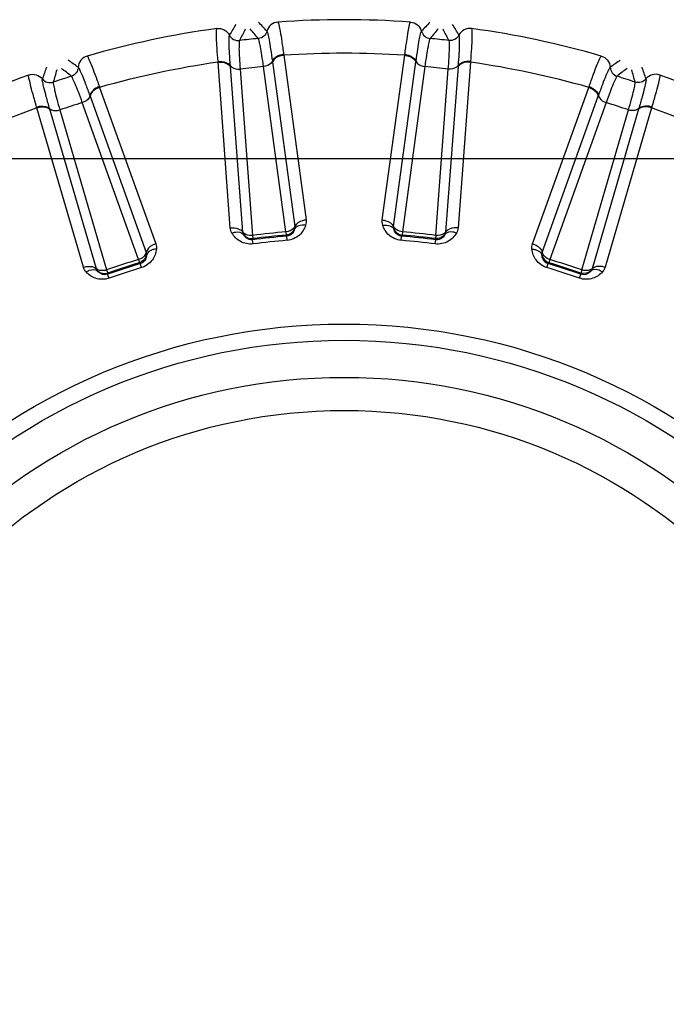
# Model space of a CAD drawing. Header units: millimetres. Extents: x 0 to 4000, y 0 to 3000.
# Tile 74 of 119: x 1437 to 1450, y 1675 to 1695. Entities that reach past the tile are written whole.
import ezdxf

# ---------------------------------------------------------------- set-up
doc = ezdxf.new("R2010")
doc.units = ezdxf.units.MM
doc.header["$LTSCALE"] = 219.99956
doc.layers.get('0').update_dxf_attribs({"linetype": 'CONTINUOUS'})
doc.layers.add('SUPERFICI', color=7, linetype='CONTINUOUS')

msp = doc.modelspace()

# ---------------------------------------------------------------- linework, layer by layer
at = {"color": 9, "linetype": 'CONTINUOUS'}
for p, q in [((1442.018, 1693.892), (1442.02, 1693.877)), ((1442.02, 1693.877), (1442.476, 1690.534)), ((1444.022, 1690.534), (1444.478, 1693.877)), ((1444.478, 1693.877), (1444.48, 1693.892)), ((1440.688, 1693.737), (1440.687, 1693.752)), ((1440.937, 1690.373), (1440.688, 1693.737)), ((1440.939, 1693.651), (1440.938, 1693.665)), ((1441.189, 1690.289), (1440.939, 1693.651)), ((1441.791, 1693.754), (1441.793, 1693.741)), ((1441.793, 1693.741), (1442.247, 1690.4)), ((1444.251, 1690.4), (1444.705, 1693.741)), ((1444.705, 1693.741), (1444.707, 1693.754)), ((1445.559, 1693.651), (1445.308, 1690.289)), ((1445.56, 1693.665), (1445.559, 1693.651)), ((1445.809, 1693.737), (1445.561, 1690.373)), ((1445.811, 1693.752), (1445.809, 1693.737)), ((1438.279, 1693.24), (1438.284, 1693.226)), ((1438.284, 1693.226), (1439.425, 1690.051)), ((1447.072, 1690.051), (1448.213, 1693.226)), ((1448.213, 1693.226), (1448.218, 1693.24)), ((1438.086, 1693.059), (1438.09, 1693.046)), ((1438.09, 1693.046), (1439.229, 1689.872)), ((1447.269, 1689.872), (1448.407, 1693.046)), ((1448.407, 1693.046), (1448.412, 1693.059)), ((1437.011, 1692.812), (1437.006, 1692.827)), ((1437.954, 1689.573), (1437.011, 1692.812)), ((1437.274, 1692.781), (1437.27, 1692.793)), ((1438.218, 1689.544), (1437.274, 1692.781)), ((1449.224, 1692.781), (1448.28, 1689.544)), ((1449.487, 1692.812), (1448.544, 1689.573)), ((1449.228, 1692.793), (1449.224, 1692.781)), ((1449.491, 1692.827), (1449.487, 1692.812)), ((1442.084, 1690.204), (1442.073, 1690.225)), ((1442.09, 1690.12), (1442.084, 1690.204)), ((1444.407, 1690.12), (1444.414, 1690.204)), ((1444.425, 1690.225), (1444.414, 1690.204)), ((1441.396, 1690.154), (1441.39, 1690.131)), ((1441.401, 1690.048), (1441.39, 1690.131)), ((1445.097, 1690.048), (1445.108, 1690.131)), ((1445.108, 1690.131), (1445.102, 1690.154)), ((1439.11, 1689.647), (1439.095, 1689.665)), ((1439.134, 1689.566), (1439.11, 1689.647)), ((1447.363, 1689.566), (1447.388, 1689.647)), ((1447.403, 1689.665), (1447.388, 1689.647)), ((1438.448, 1689.455), (1438.447, 1689.431)), ((1438.475, 1689.352), (1438.447, 1689.431)), ((1448.023, 1689.352), (1448.051, 1689.431)), ((1448.051, 1689.431), (1448.05, 1689.455))]:
    msp.add_line(p, q, dxfattribs=at)
at = {"color": 7, "linetype": 'CONTINUOUS'}
msp.add_line((1317.125, 1691.78), (1648.973, 1691.78), dxfattribs=at)
at = {"color": 9, "linetype": 'CONTINUOUS'}
for radius in [12.641, 12.312, 11.559, 10.887]:
    msp.add_circle((1443.249, 1675.78), radius, dxfattribs=at)
for centre, radius, start, end in [((1443.249, 1675.78), 18.819, 85.9001, 94.0999), ((1443.249, 1675.78), 18.819, 97.9001, 106.0999), ((1475.453, 1673.938), 40.082, 149.1335, 149.4924), ((1530.898, 1646.994), 101.42, 152.13032, 152.27578), ((1363.5, 1629.4), 101.42, 39.72407, 39.86953), ((1412.132, 1667.282), 40.082, 42.5075, 42.8665), ((1474.366, 1667.282), 40.082, 137.1335, 137.4924), ((1522.998, 1629.4), 101.42, 140.13032, 140.27578), ((1355.599, 1646.994), 101.42, 27.72407, 27.86953), ((1411.045, 1673.938), 40.082, 30.5075, 30.8665), ((1443.249, 1675.78), 18.819, 73.9001, 82.0999), ((1414.579, 1660.999), 40.082, 54.5075, 54.8665), ((1443.249, 1675.78), 18.138, 86.1157, 93.8843), ((1471.919, 1660.998), 40.082, 125.1335, 125.4924), ((1475.132, 1680.673), 40.082, 161.1335, 161.4924), ((1534.968, 1665.846), 101.42, 164.13032, 164.27578), ((1374.885, 1613.833), 101.42, 51.72407, 51.86953), ((1443.249, 1675.78), 18.138, 98.1157, 105.8843), ((1443.249, 1675.78), 18.138, 74.1157, 81.8843), ((1511.612, 1613.833), 101.42, 128.13032, 128.27578), ((1351.53, 1665.847), 101.42, 15.72407, 15.86953), ((1411.366, 1680.673), 40.082, 18.5075, 18.8665), ((1443.249, 1675.78), 18.819, 109.9001, 118.0999), ((1443.249, 1675.78), 18.819, 61.9001, 70.0999), ((1443.249, 1675.78), 18.138, 110.1157, 117.8843), ((1443.249, 1675.78), 18.138, 62.1157, 69.8843), ((1443.249, 1675.78), 19.409, 195.7002, 56.059), ((1443.249, 1675.78), 14.471, 94.6186, 97.3814), ((1443.249, 1675.78), 14.471, 82.6186, 85.3814), ((1443.249, 1675.78), 14.387, 94.6186, 97.3814), ((1443.249, 1675.78), 14.387, 82.6186, 85.3814), ((1443.249, 1675.78), 14.471, 106.6186, 109.3814), ((1443.249, 1675.78), 14.387, 106.6186, 109.3814), ((1443.249, 1675.78), 14.387, 70.6186, 73.3814), ((1443.249, 1675.78), 14.471, 70.6186, 73.3814)]:
    msp.add_arc(centre, radius, start, end, dxfattribs=at)
for points, knots in [([(1440.687, 1693.752), (1440.68, 1693.842), (1440.67, 1693.999), (1440.655, 1694.205), (1440.658, 1694.334), (1440.652, 1694.404), (1440.662, 1694.421)], [0, 0, 0, 0, 0.402561, 0.71061, 0.912105, 1, 1, 1, 1]), ([(1440.662, 1694.421), (1440.713, 1694.428), (1440.821, 1694.409), (1440.897, 1694.331), (1440.92, 1694.285)], [0, 0, 0, 0, 0.499997, 1, 1, 1, 1]), ([(1441.68, 1694.365), (1441.669, 1694.326), (1441.624, 1694.253), (1441.545, 1694.22), (1441.505, 1694.217)], [0, 0, 0, 0, 0.499996, 1, 1, 1, 1]), ([(1441.903, 1694.551), (1441.853, 1694.547), (1441.751, 1694.507), (1441.693, 1694.414), (1441.68, 1694.365)], [0, 0, 0, 0, 0.499997, 1, 1, 1, 1]), ([(1441.68, 1694.365), (1441.692, 1694.351), (1441.701, 1694.287), (1441.73, 1694.17), (1441.758, 1693.981), (1441.78, 1693.837), (1441.791, 1693.754)], [0, 0, 0, 0, 0.089549, 0.291503, 0.598947, 1, 1, 1, 1]), ([(1441.903, 1694.551), (1441.917, 1694.537), (1441.925, 1694.467), (1441.956, 1694.342), (1441.984, 1694.138), (1442.006, 1693.981), (1442.018, 1693.892)], [0, 0, 0, 0, 0.087839, 0.289256, 0.597274, 1, 1, 1, 1]), ([(1444.48, 1693.892), (1444.491, 1693.981), (1444.514, 1694.137), (1444.542, 1694.341), (1444.573, 1694.467), (1444.581, 1694.537), (1444.594, 1694.551)], [0, 0, 0, 0, 0.402561, 0.71061, 0.912105, 1, 1, 1, 1]), ([(1444.594, 1694.551), (1444.645, 1694.547), (1444.747, 1694.507), (1444.805, 1694.414), (1444.818, 1694.365)], [0, 0, 0, 0, 0.499997, 1, 1, 1, 1]), ([(1444.707, 1693.754), (1444.718, 1693.837), (1444.74, 1693.981), (1444.767, 1694.17), (1444.796, 1694.287), (1444.806, 1694.351), (1444.818, 1694.365)], [0, 0, 0, 0, 0.40089, 0.708362, 0.910393, 1, 1, 1, 1]), ([(1444.818, 1694.365), (1444.828, 1694.326), (1444.874, 1694.253), (1444.953, 1694.22), (1444.993, 1694.217)], [0, 0, 0, 0, 0.499996, 1, 1, 1, 1]), ([(1445.835, 1694.421), (1445.785, 1694.428), (1445.677, 1694.409), (1445.601, 1694.331), (1445.578, 1694.285)], [0, 0, 0, 0, 0.499997, 1, 1, 1, 1]), ([(1445.835, 1694.421), (1445.845, 1694.404), (1445.839, 1694.334), (1445.843, 1694.205), (1445.828, 1693.999), (1445.818, 1693.842), (1445.811, 1693.752)], [0, 0, 0, 0, 0.087839, 0.289256, 0.597274, 1, 1, 1, 1]), ([(1440.938, 1693.665), (1440.932, 1693.748), (1440.923, 1693.894), (1440.911, 1694.084), (1440.915, 1694.204), (1440.91, 1694.269), (1440.92, 1694.285)], [0, 0, 0, 0, 0.40089, 0.708362, 0.910393, 1, 1, 1, 1]), ([(1440.92, 1694.285), (1440.938, 1694.249), (1440.997, 1694.188), (1441.082, 1694.172), (1441.121, 1694.176)], [0, 0, 0, 0, 0.499996, 1, 1, 1, 1]), ([(1445.578, 1694.285), (1445.56, 1694.249), (1445.5, 1694.188), (1445.416, 1694.172), (1445.376, 1694.176)], [0, 0, 0, 0, 0.499996, 1, 1, 1, 1]), ([(1445.578, 1694.285), (1445.587, 1694.269), (1445.583, 1694.204), (1445.587, 1694.084), (1445.575, 1693.894), (1445.566, 1693.748), (1445.56, 1693.665)], [0, 0, 0, 0, 0.089549, 0.291503, 0.598947, 1, 1, 1, 1]), ([(1438.03, 1693.861), (1437.981, 1693.847), (1437.89, 1693.786), (1437.852, 1693.683), (1437.85, 1693.633)], [0, 0, 0, 0, 0.499997, 1, 1, 1, 1]), ([(1438.03, 1693.861), (1438.046, 1693.85), (1438.069, 1693.784), (1438.125, 1693.667), (1438.195, 1693.473), (1438.249, 1693.325), (1438.279, 1693.24)], [0, 0, 0, 0, 0.087839, 0.289256, 0.597274, 1, 1, 1, 1]), ([(1442.018, 1693.892), (1441.993, 1693.889), (1441.905, 1693.871), (1441.816, 1693.814), (1441.791, 1693.754)], [0, 0, 0, 0, 0.283026, 1, 1, 1, 1]), ([(1442.02, 1693.877), (1441.995, 1693.874), (1441.907, 1693.856), (1441.818, 1693.801), (1441.793, 1693.741)], [0, 0, 0, 0, 0.283838, 1, 1, 1, 1]), ([(1444.478, 1693.877), (1444.503, 1693.874), (1444.59, 1693.856), (1444.679, 1693.801), (1444.705, 1693.741)], [0, 0, 0, 0, 0.283838, 1, 1, 1, 1]), ([(1444.48, 1693.892), (1444.505, 1693.889), (1444.593, 1693.871), (1444.681, 1693.814), (1444.707, 1693.754)], [0, 0, 0, 0, 0.283026, 1, 1, 1, 1]), ([(1448.218, 1693.24), (1448.248, 1693.325), (1448.303, 1693.473), (1448.373, 1693.667), (1448.429, 1693.784), (1448.452, 1693.85), (1448.468, 1693.861)], [0, 0, 0, 0, 0.402561, 0.71061, 0.912105, 1, 1, 1, 1]), ([(1448.468, 1693.861), (1448.517, 1693.847), (1448.608, 1693.786), (1448.645, 1693.683), (1448.648, 1693.633)], [0, 0, 0, 0, 0.499997, 1, 1, 1, 1]), ([(1437.85, 1693.633), (1437.848, 1693.593), (1437.819, 1693.512), (1437.748, 1693.463), (1437.71, 1693.451)], [0, 0, 0, 0, 0.499996, 1, 1, 1, 1]), ([(1437.85, 1693.633), (1437.865, 1693.622), (1437.887, 1693.561), (1437.94, 1693.452), (1438.006, 1693.274), (1438.057, 1693.137), (1438.086, 1693.059)], [0, 0, 0, 0, 0.089549, 0.291503, 0.598947, 1, 1, 1, 1]), ([(1440.687, 1693.752), (1440.712, 1693.755), (1440.802, 1693.755), (1440.901, 1693.718), (1440.938, 1693.665)], [0, 0, 0, 0, 0.283026, 1, 1, 1, 1]), ([(1440.688, 1693.737), (1440.714, 1693.74), (1440.803, 1693.74), (1440.902, 1693.704), (1440.939, 1693.651)], [0, 0, 0, 0, 0.283838, 1, 1, 1, 1]), ([(1440.938, 1693.665), (1440.947, 1693.652), (1441, 1693.603), (1441.079, 1693.591), (1441.135, 1693.596)], [0, 0, 0, 0, 0.215937, 1, 1, 1, 1]), ([(1441.791, 1693.754), (1441.785, 1693.74), (1441.743, 1693.681), (1441.668, 1693.653), (1441.612, 1693.646)], [0, 0, 0, 0, 0.215937, 1, 1, 1, 1]), ([(1444.707, 1693.754), (1444.713, 1693.74), (1444.755, 1693.681), (1444.83, 1693.653), (1444.886, 1693.646)], [0, 0, 0, 0, 0.215937, 1, 1, 1, 1]), ([(1445.56, 1693.665), (1445.551, 1693.652), (1445.497, 1693.603), (1445.418, 1693.591), (1445.362, 1693.596)], [0, 0, 0, 0, 0.215937, 1, 1, 1, 1]), ([(1445.809, 1693.737), (1445.784, 1693.74), (1445.695, 1693.74), (1445.596, 1693.704), (1445.559, 1693.651)], [0, 0, 0, 0, 0.283838, 1, 1, 1, 1]), ([(1445.811, 1693.752), (1445.785, 1693.755), (1445.696, 1693.755), (1445.597, 1693.718), (1445.56, 1693.665)], [0, 0, 0, 0, 0.283026, 1, 1, 1, 1]), ([(1448.412, 1693.059), (1448.44, 1693.137), (1448.491, 1693.274), (1448.558, 1693.452), (1448.61, 1693.561), (1448.633, 1693.622), (1448.648, 1693.633)], [0, 0, 0, 0, 0.40089, 0.708362, 0.910393, 1, 1, 1, 1]), ([(1448.648, 1693.633), (1448.65, 1693.593), (1448.679, 1693.512), (1448.749, 1693.463), (1448.788, 1693.451)], [0, 0, 0, 0, 0.499996, 1, 1, 1, 1]), ([(1437.006, 1692.827), (1436.981, 1692.913), (1436.938, 1693.065), (1436.881, 1693.263), (1436.857, 1693.39), (1436.837, 1693.457), (1436.843, 1693.475)], [0, 0, 0, 0, 0.402561, 0.71061, 0.912106, 1, 1, 1, 1]), ([(1436.843, 1693.475), (1436.891, 1693.493), (1437.001, 1693.497), (1437.091, 1693.436), (1437.123, 1693.397)], [0, 0, 0, 0, 0.499997, 1, 1, 1, 1]), ([(1437.27, 1692.793), (1437.247, 1692.873), (1437.208, 1693.014), (1437.156, 1693.198), (1437.135, 1693.316), (1437.117, 1693.379), (1437.123, 1693.397)], [0, 0, 0, 0, 0.40089, 0.708362, 0.910393, 1, 1, 1, 1]), ([(1437.123, 1693.397), (1437.148, 1693.365), (1437.219, 1693.317), (1437.305, 1693.319), (1437.343, 1693.332)], [0, 0, 0, 0, 0.499996, 1, 1, 1, 1]), ([(1449.374, 1693.397), (1449.349, 1693.365), (1449.278, 1693.317), (1449.193, 1693.319), (1449.155, 1693.332)], [0, 0, 0, 0, 0.499996, 1, 1, 1, 1]), ([(1449.374, 1693.397), (1449.38, 1693.379), (1449.363, 1693.317), (1449.341, 1693.198), (1449.29, 1693.014), (1449.251, 1692.873), (1449.228, 1692.793)], [0, 0, 0, 0, 0.089549, 0.291503, 0.598947, 1, 1, 1, 1]), ([(1449.654, 1693.475), (1449.607, 1693.493), (1449.497, 1693.497), (1449.406, 1693.436), (1449.374, 1693.397)], [0, 0, 0, 0, 0.499997, 1, 1, 1, 1]), ([(1449.654, 1693.475), (1449.661, 1693.457), (1449.64, 1693.39), (1449.617, 1693.263), (1449.56, 1693.065), (1449.517, 1692.913), (1449.491, 1692.827)], [0, 0, 0, 0, 0.087839, 0.289256, 0.597274, 1, 1, 1, 1]), ([(1438.279, 1693.24), (1438.255, 1693.232), (1438.173, 1693.196), (1438.098, 1693.122), (1438.086, 1693.059)], [0, 0, 0, 0, 0.283026, 1, 1, 1, 1]), ([(1438.284, 1693.226), (1438.26, 1693.218), (1438.178, 1693.183), (1438.103, 1693.109), (1438.09, 1693.046)], [0, 0, 0, 0, 0.283838, 1, 1, 1, 1]), ([(1448.213, 1693.226), (1448.238, 1693.218), (1448.319, 1693.183), (1448.395, 1693.109), (1448.407, 1693.046)], [0, 0, 0, 0, 0.283838, 1, 1, 1, 1]), ([(1448.218, 1693.24), (1448.243, 1693.232), (1448.324, 1693.196), (1448.4, 1693.122), (1448.412, 1693.059)], [0, 0, 0, 0, 0.283026, 1, 1, 1, 1]), ([(1438.086, 1693.059), (1438.083, 1693.043), (1438.054, 1692.976), (1437.986, 1692.933), (1437.933, 1692.915)], [0, 0, 0, 0, 0.215937, 1, 1, 1, 1]), ([(1448.412, 1693.059), (1448.415, 1693.043), (1448.444, 1692.976), (1448.511, 1692.933), (1448.564, 1692.915)], [0, 0, 0, 0, 0.215937, 1, 1, 1, 1]), ([(1437.006, 1692.827), (1437.031, 1692.835), (1437.118, 1692.854), (1437.223, 1692.838), (1437.27, 1692.793)], [0, 0, 0, 0, 0.283026, 1, 1, 1, 1]), ([(1437.011, 1692.812), (1437.035, 1692.82), (1437.122, 1692.839), (1437.226, 1692.824), (1437.274, 1692.781)], [0, 0, 0, 0, 0.283838, 1, 1, 1, 1]), ([(1437.27, 1692.793), (1437.281, 1692.783), (1437.344, 1692.746), (1437.424, 1692.751), (1437.477, 1692.767)], [0, 0, 0, 0, 0.215937, 1, 1, 1, 1]), ([(1449.228, 1692.793), (1449.216, 1692.783), (1449.154, 1692.746), (1449.074, 1692.751), (1449.02, 1692.767)], [0, 0, 0, 0, 0.215937, 1, 1, 1, 1]), ([(1449.487, 1692.812), (1449.463, 1692.82), (1449.376, 1692.839), (1449.271, 1692.824), (1449.224, 1692.781)], [0, 0, 0, 0, 0.283838, 1, 1, 1, 1]), ([(1449.491, 1692.827), (1449.467, 1692.835), (1449.38, 1692.854), (1449.275, 1692.838), (1449.228, 1692.793)], [0, 0, 0, 0, 0.283026, 1, 1, 1, 1]), ([(1440.937, 1690.373), (1440.963, 1690.376), (1441.052, 1690.377), (1441.151, 1690.341), (1441.189, 1690.289)], [0, 0, 0, 0, 0.283328, 1, 1, 1, 1]), ([(1442.247, 1690.4), (1442.241, 1690.386), (1442.198, 1690.327), (1442.123, 1690.299), (1442.067, 1690.293)], [0, 0, 0, 0, 0.216192, 1, 1, 1, 1]), ([(1442.466, 1690.425), (1442.441, 1690.351), (1442.348, 1690.2), (1442.18, 1690.127), (1442.09, 1690.12)], [0, 0, 0, 0, 0.463897, 1, 1, 1, 1]), ([(1442.466, 1690.425), (1442.442, 1690.429), (1442.363, 1690.436), (1442.267, 1690.402), (1442.242, 1690.351)], [0, 0, 0, 0, 0.303467, 1, 1, 1, 1]), ([(1442.476, 1690.534), (1442.451, 1690.532), (1442.363, 1690.515), (1442.273, 1690.459), (1442.247, 1690.4)], [0, 0, 0, 0, 0.283328, 1, 1, 1, 1]), ([(1444.022, 1690.534), (1444.047, 1690.532), (1444.135, 1690.515), (1444.225, 1690.459), (1444.251, 1690.4)], [0, 0, 0, 0, 0.283328, 1, 1, 1, 1]), ([(1444.032, 1690.425), (1444.056, 1690.429), (1444.135, 1690.436), (1444.23, 1690.402), (1444.255, 1690.351)], [0, 0, 0, 0, 0.303467, 1, 1, 1, 1]), ([(1444.407, 1690.12), (1444.317, 1690.127), (1444.149, 1690.2), (1444.056, 1690.351), (1444.032, 1690.425)], [0, 0, 0, 0, 0.536345, 1, 1, 1, 1]), ([(1444.431, 1690.293), (1444.41, 1690.295), (1444.342, 1690.309), (1444.271, 1690.353), (1444.251, 1690.4)], [0, 0, 0, 0, 0.283581, 1, 1, 1, 1]), ([(1445.561, 1690.373), (1445.535, 1690.376), (1445.446, 1690.377), (1445.346, 1690.341), (1445.308, 1690.289)], [0, 0, 0, 0, 0.283328, 1, 1, 1, 1]), ([(1440.97, 1690.268), (1440.993, 1690.277), (1441.068, 1690.299), (1441.169, 1690.286), (1441.204, 1690.242)], [0, 0, 0, 0, 0.303467, 1, 1, 1, 1]), ([(1441.401, 1690.048), (1441.311, 1690.036), (1441.131, 1690.072), (1441.009, 1690.2), (1440.97, 1690.268)], [0, 0, 0, 0, 0.536012, 1, 1, 1, 1]), ([(1441.387, 1690.221), (1441.367, 1690.219), (1441.297, 1690.219), (1441.219, 1690.247), (1441.189, 1690.289)], [0, 0, 0, 0, 0.283581, 1, 1, 1, 1]), ([(1441.39, 1690.131), (1441.345, 1690.125), (1441.263, 1690.151), (1441.217, 1690.215), (1441.204, 1690.242)], [0, 0, 0, 0, 0.592482, 1, 1, 1, 1]), ([(1442.242, 1690.351), (1442.235, 1690.322), (1442.204, 1690.25), (1442.128, 1690.208), (1442.084, 1690.204)], [0, 0, 0, 0, 0.405768, 1, 1, 1, 1]), ([(1444.414, 1690.204), (1444.369, 1690.208), (1444.294, 1690.25), (1444.263, 1690.321), (1444.255, 1690.351)], [0, 0, 0, 0, 0.592632, 1, 1, 1, 1]), ([(1445.528, 1690.268), (1445.488, 1690.2), (1445.366, 1690.072), (1445.187, 1690.036), (1445.097, 1690.048)], [0, 0, 0, 0, 0.46398, 1, 1, 1, 1]), ([(1445.294, 1690.242), (1445.28, 1690.215), (1445.235, 1690.151), (1445.152, 1690.125), (1445.108, 1690.131)], [0, 0, 0, 0, 0.407089, 1, 1, 1, 1]), ([(1445.308, 1690.289), (1445.299, 1690.276), (1445.245, 1690.227), (1445.166, 1690.216), (1445.11, 1690.221)], [0, 0, 0, 0, 0.216192, 1, 1, 1, 1]), ([(1445.528, 1690.268), (1445.505, 1690.277), (1445.429, 1690.299), (1445.329, 1690.286), (1445.294, 1690.242)], [0, 0, 0, 0, 0.303467, 1, 1, 1, 1]), ([(1439.425, 1690.051), (1439.401, 1690.044), (1439.319, 1690.008), (1439.242, 1689.936), (1439.229, 1689.872)], [0, 0, 0, 0, 0.283328, 1, 1, 1, 1]), ([(1447.072, 1690.051), (1447.097, 1690.044), (1447.179, 1690.008), (1447.255, 1689.936), (1447.269, 1689.872)], [0, 0, 0, 0, 0.283328, 1, 1, 1, 1]), ([(1439.229, 1689.872), (1439.226, 1689.857), (1439.196, 1689.79), (1439.129, 1689.748), (1439.076, 1689.73)], [0, 0, 0, 0, 0.216192, 1, 1, 1, 1]), ([(1439.235, 1689.824), (1439.234, 1689.793), (1439.218, 1689.717), (1439.153, 1689.659), (1439.11, 1689.647)], [0, 0, 0, 0, 0.405768, 1, 1, 1, 1]), ([(1439.438, 1689.942), (1439.43, 1689.865), (1439.37, 1689.698), (1439.221, 1689.592), (1439.134, 1689.566)], [0, 0, 0, 0, 0.463897, 1, 1, 1, 1]), ([(1439.438, 1689.942), (1439.414, 1689.941), (1439.335, 1689.931), (1439.249, 1689.878), (1439.235, 1689.824)], [0, 0, 0, 0, 0.303467, 1, 1, 1, 1]), ([(1447.06, 1689.942), (1447.084, 1689.941), (1447.162, 1689.931), (1447.249, 1689.878), (1447.263, 1689.824)], [0, 0, 0, 0, 0.303467, 1, 1, 1, 1]), ([(1447.363, 1689.566), (1447.277, 1689.592), (1447.128, 1689.698), (1447.068, 1689.865), (1447.06, 1689.942)], [0, 0, 0, 0, 0.536345, 1, 1, 1, 1]), ([(1447.388, 1689.647), (1447.345, 1689.659), (1447.28, 1689.717), (1447.264, 1689.793), (1447.263, 1689.824)], [0, 0, 0, 0, 0.592632, 1, 1, 1, 1]), ([(1447.422, 1689.73), (1447.403, 1689.736), (1447.338, 1689.765), (1447.279, 1689.822), (1447.269, 1689.872)], [0, 0, 0, 0, 0.283581, 1, 1, 1, 1]), ([(1437.954, 1689.573), (1437.978, 1689.581), (1438.065, 1689.601), (1438.17, 1689.587), (1438.218, 1689.544)], [0, 0, 0, 0, 0.283328, 1, 1, 1, 1]), ([(1448.544, 1689.573), (1448.52, 1689.581), (1448.433, 1689.601), (1448.328, 1689.587), (1448.28, 1689.544)], [0, 0, 0, 0, 0.283328, 1, 1, 1, 1]), ([(1438.008, 1689.478), (1438.028, 1689.491), (1438.097, 1689.529), (1438.198, 1689.537), (1438.242, 1689.501)], [0, 0, 0, 0, 0.303467, 1, 1, 1, 1]), ([(1438.475, 1689.352), (1438.389, 1689.322), (1438.206, 1689.32), (1438.06, 1689.42), (1438.008, 1689.478)], [0, 0, 0, 0, 0.536345, 1, 1, 1, 1]), ([(1438.426, 1689.519), (1438.406, 1689.512), (1438.338, 1689.498), (1438.256, 1689.509), (1438.218, 1689.544)], [0, 0, 0, 0, 0.283581, 1, 1, 1, 1]), ([(1438.447, 1689.431), (1438.404, 1689.416), (1438.318, 1689.424), (1438.261, 1689.477), (1438.242, 1689.501)], [0, 0, 0, 0, 0.592632, 1, 1, 1, 1]), ([(1448.49, 1689.478), (1448.438, 1689.42), (1448.292, 1689.32), (1448.108, 1689.322), (1448.023, 1689.352)], [0, 0, 0, 0, 0.463897, 1, 1, 1, 1]), ([(1448.256, 1689.501), (1448.237, 1689.477), (1448.179, 1689.424), (1448.093, 1689.416), (1448.051, 1689.431)], [0, 0, 0, 0, 0.405768, 1, 1, 1, 1]), ([(1448.28, 1689.544), (1448.268, 1689.533), (1448.205, 1689.496), (1448.126, 1689.502), (1448.072, 1689.519)], [0, 0, 0, 0, 0.216192, 1, 1, 1, 1]), ([(1448.49, 1689.478), (1448.47, 1689.491), (1448.4, 1689.529), (1448.299, 1689.537), (1448.256, 1689.501)], [0, 0, 0, 0, 0.303467, 1, 1, 1, 1])]:
    msp.add_open_spline(points, degree=3, knots=knots, dxfattribs=at)
for points in [[(1440.97, 1690.268), (1440.951, 1690.3), (1440.94, 1690.336), (1440.937, 1690.373)], [(1442.247, 1690.4), (1442.249, 1690.385), (1442.248, 1690.365), (1442.237, 1690.354)], [(1442.476, 1690.534), (1442.481, 1690.498), (1442.477, 1690.46), (1442.466, 1690.425)], [(1444.032, 1690.425), (1444.02, 1690.46), (1444.017, 1690.498), (1444.022, 1690.534)], [(1444.255, 1690.351), (1444.251, 1690.366), (1444.247, 1690.385), (1444.256, 1690.398)], [(1445.561, 1690.373), (1445.558, 1690.336), (1445.546, 1690.3), (1445.528, 1690.268)], [(1441.204, 1690.242), (1441.196, 1690.256), (1441.189, 1690.274), (1441.195, 1690.288)], [(1441.204, 1690.242), (1441.243, 1690.184), (1441.326, 1690.145), (1441.396, 1690.154)], [(1442.242, 1690.351), (1442.216, 1690.286), (1442.143, 1690.231), (1442.073, 1690.225)], [(1444.255, 1690.351), (1444.281, 1690.286), (1444.355, 1690.231), (1444.425, 1690.225)], [(1445.294, 1690.242), (1445.255, 1690.184), (1445.172, 1690.145), (1445.102, 1690.154)], [(1445.308, 1690.289), (1445.307, 1690.273), (1445.303, 1690.254), (1445.29, 1690.246)], [(1439.425, 1690.051), (1439.438, 1690.017), (1439.442, 1689.979), (1439.438, 1689.942)], [(1447.06, 1689.942), (1447.056, 1689.979), (1447.06, 1690.017), (1447.072, 1690.051)], [(1439.235, 1689.824), (1439.223, 1689.754), (1439.162, 1689.686), (1439.095, 1689.665)], [(1439.229, 1689.872), (1439.234, 1689.857), (1439.238, 1689.838), (1439.229, 1689.825)], [(1447.263, 1689.824), (1447.261, 1689.839), (1447.262, 1689.859), (1447.273, 1689.869)], [(1447.263, 1689.824), (1447.275, 1689.754), (1447.335, 1689.686), (1447.403, 1689.665)], [(1438.008, 1689.478), (1437.983, 1689.505), (1437.964, 1689.538), (1437.954, 1689.573)], [(1448.544, 1689.573), (1448.534, 1689.538), (1448.515, 1689.505), (1448.49, 1689.478)], [(1438.242, 1689.501), (1438.231, 1689.512), (1438.22, 1689.529), (1438.224, 1689.544)], [(1438.242, 1689.501), (1438.292, 1689.452), (1438.381, 1689.432), (1438.448, 1689.455)], [(1448.256, 1689.501), (1448.206, 1689.452), (1448.116, 1689.432), (1448.05, 1689.455)], [(1448.28, 1689.544), (1448.275, 1689.529), (1448.267, 1689.511), (1448.253, 1689.506)]]:
    msp.add_open_spline(points, degree=3, dxfattribs=at)
at = {"layer": 'SUPERFICI', "color": 9, "linetype": 'CONTINUOUS'}
for p, q in [((1441.135, 1693.596), (1441.387, 1690.221)), ((1442.067, 1690.293), (1441.612, 1693.646)), ((1444.886, 1693.646), (1444.431, 1690.293)), ((1445.11, 1690.221), (1445.362, 1693.596)), ((1437.477, 1692.767), (1438.426, 1689.519)), ((1439.076, 1689.73), (1437.933, 1692.915)), ((1448.564, 1692.915), (1447.422, 1689.73)), ((1448.072, 1689.519), (1449.02, 1692.767)), ((1441.387, 1690.221), (1441.396, 1690.154)), ((1442.067, 1690.293), (1442.073, 1690.225)), ((1444.431, 1690.293), (1444.425, 1690.225)), ((1445.11, 1690.221), (1445.102, 1690.154)), ((1439.076, 1689.73), (1439.095, 1689.665)), ((1447.422, 1689.73), (1447.403, 1689.665)), ((1438.426, 1689.519), (1438.448, 1689.455)), ((1448.072, 1689.519), (1448.05, 1689.455))]:
    msp.add_line(p, q, dxfattribs=at)
for radius, start, end in [(18.519, 95.4031, 96.5969), (18.519, 83.4031, 84.5969), (17.941, 95.2343, 96.7657), (17.941, 83.2343, 84.7657), (18.519, 107.4031, 108.5969), (18.519, 71.4031, 72.5969), (17.941, 107.2343, 108.7657), (17.941, 71.2343, 72.7657), (14.56, 94.6549, 97.3451), (14.493, 94.6549, 97.3451), (14.493, 82.6549, 85.3451), (14.56, 82.6549, 85.3451), (14.56, 106.6549, 109.3451), (14.493, 106.6549, 109.3451), (14.493, 70.6549, 73.3451), (14.56, 70.6549, 73.3451)]:
    msp.add_arc((1443.249, 1675.78), radius, start, end, dxfattribs=at)
for points, knots in [([(1441.121, 1694.176), (1441.112, 1694.161), (1441.115, 1694.1), (1441.111, 1693.987), (1441.122, 1693.809), (1441.13, 1693.673), (1441.135, 1693.596)], [0, 0, 0, 0, 0.091102, 0.293544, 0.600457, 1, 1, 1, 1]), ([(1441.612, 1693.646), (1441.601, 1693.723), (1441.581, 1693.858), (1441.554, 1694.033), (1441.527, 1694.143), (1441.517, 1694.204), (1441.505, 1694.217)], [0, 0, 0, 0, 0.399454, 0.706397, 0.908865, 1, 1, 1, 1]), ([(1444.993, 1694.217), (1444.981, 1694.204), (1444.971, 1694.143), (1444.944, 1694.033), (1444.917, 1693.858), (1444.896, 1693.723), (1444.886, 1693.646)], [0, 0, 0, 0, 0.091102, 0.293544, 0.600457, 1, 1, 1, 1]), ([(1445.362, 1693.596), (1445.368, 1693.673), (1445.376, 1693.809), (1445.386, 1693.987), (1445.382, 1694.1), (1445.385, 1694.161), (1445.376, 1694.176)], [0, 0, 0, 0, 0.399454, 0.706397, 0.908865, 1, 1, 1, 1]), ([(1437.933, 1692.915), (1437.907, 1692.988), (1437.859, 1693.116), (1437.796, 1693.282), (1437.746, 1693.384), (1437.724, 1693.441), (1437.71, 1693.451)], [0, 0, 0, 0, 0.399454, 0.706397, 0.908865, 1, 1, 1, 1]), ([(1448.788, 1693.451), (1448.773, 1693.441), (1448.751, 1693.384), (1448.702, 1693.282), (1448.639, 1693.116), (1448.591, 1692.988), (1448.564, 1692.915)], [0, 0, 0, 0, 0.091102, 0.293544, 0.600457, 1, 1, 1, 1]), ([(1437.343, 1693.332), (1437.337, 1693.315), (1437.353, 1693.256), (1437.373, 1693.145), (1437.42, 1692.973), (1437.456, 1692.842), (1437.477, 1692.767)], [0, 0, 0, 0, 0.091102, 0.293544, 0.600457, 1, 1, 1, 1]), ([(1449.02, 1692.767), (1449.042, 1692.842), (1449.078, 1692.973), (1449.125, 1693.145), (1449.145, 1693.256), (1449.16, 1693.315), (1449.155, 1693.332)], [0, 0, 0, 0, 0.399454, 0.706397, 0.908865, 1, 1, 1, 1])]:
    msp.add_open_spline(points, degree=3, knots=knots, dxfattribs=at)

doc.saveas('drawing.dxf')
